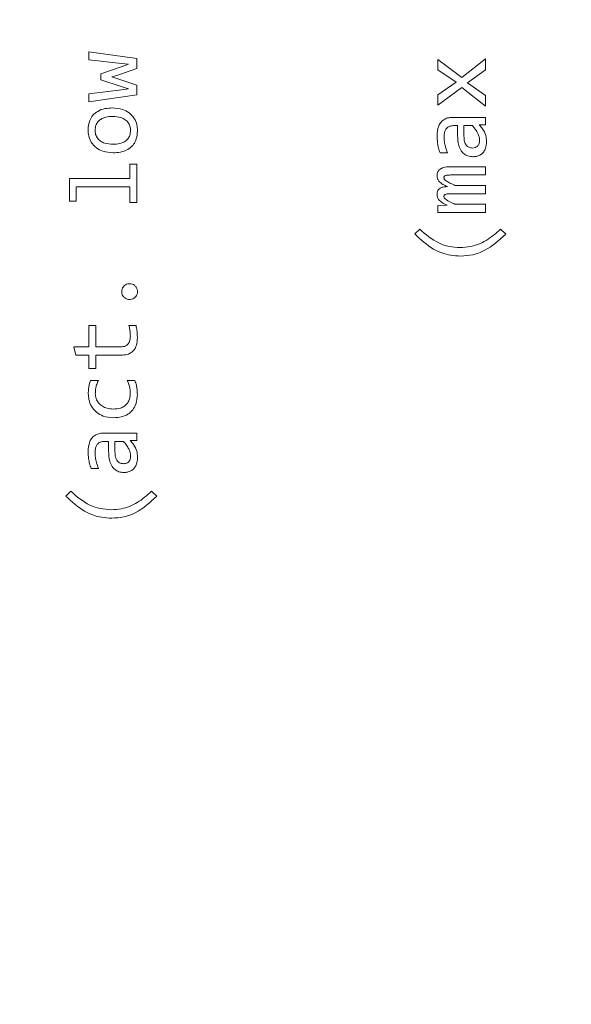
# Model space of a CAD drawing. Header units: millimetres. Extents: x 0 to 420, y 0 to 297.
# Tile 72 of 86: x 215.72 to 217.9, y 209.46 to 213.35. Entities that reach past the tile are written whole.
import ezdxf

# ---------------------------------------------------------------- set-up
doc = ezdxf.new("R2010")
doc.units = ezdxf.units.MM
doc.styles.add('SLDTEXTSTYLE0', font='TXT', dxfattribs={"width": 0.75})
doc.dimstyles.new('SLDDIMSTYLE0', dxfattribs={"dimtxt": 3.5, "dimasz": 3.302, "dimexe": 0, "dimexo": 0.0625, "dimgap": 0.875, "dimtad": 1, "dimlfac": 5, "dimrnd": 1e-09, "dimzin": 12, "dimdsep": 46, "dimtxsty": 'SLDTEXTSTYLE0', "dimsah": 1, "dimcen": 0.09, "dimadec": 0, "dimazin": 3, "dimtfac": 1, "dimtofl": 0, "dimtmove": 0, "dimatfit": 3, "dimfxl": 1, "dimfrac": 2, "dimtolj": 1, "dimtzin": 12, "dimarcsym": 0})

# ---------------------------------------------------------------- blocks, each defined once
blk = doc.blocks.new('_D_5')
at = {"color": 7, "linetype": 'Continuous', "lineweight": 0}
for p, q in [((192.2126, 242.4085), (294.6813, 242.4085)), ((293.6813, 181.2085), (293.6813, 242.4085)), ((192.2126, 181.2085), (294.6813, 181.2085))]:
    blk.add_line(p, q, dxfattribs=at)
for points in [[(293.6813, 242.4085), (293.1733, 239.1065), (294.1893, 239.1065)], [(293.6813, 181.2085), (294.1893, 184.5105), (293.1733, 184.5105)]]:
    blk.add_solid(points, dxfattribs=at)
at = {"color": 7, "linetype": 'Continuous', "lineweight": 0, "insert": (289.1696, 207.9293), "char_height": 3.5, "attachment_point": 1, "rotation": 90, "style": 'SLDTEXTSTYLE0'}
blk.add_mtext('306', dxfattribs=at)

msp = doc.modelspace()

# ---------------------------------------------------------------- linework, layer by layer
at = {"color": 7, "linetype": 'Continuous', "lineweight": 15}
for p, q in [((215.9922, 213.224), (216.1811, 213.1964)), ((215.9922, 213.1916), (215.9922, 213.224)), ((216.1215, 213.1768), (215.9922, 213.1916)), ((216.1811, 213.1964), (216.1811, 213.1568)), ((217.3729, 213.1928), (217.4676, 213.1218)), ((217.3729, 213.1522), (217.3729, 213.1928)), ((217.4676, 213.1218), (217.5617, 213.1958)), ((217.5617, 213.1958), (217.5617, 213.1524)), ((216.0391, 213.136), (216.1231, 213.1656)), ((216.1811, 213.1568), (216.1019, 213.1294)), ((216.148, 213.1742), (216.1215, 213.1768)), ((216.1231, 213.1656), (216.148, 213.1742)), ((217.4456, 213.1035), (217.3729, 213.1522)), ((217.5617, 213.1524), (217.4899, 213.1013)), ((216.0391, 213.1125), (216.0391, 213.136)), ((216.1242, 213.0849), (216.0391, 213.1125)), ((216.1019, 213.1294), (216.0828, 213.1241)), ((216.0828, 213.1241), (216.103, 213.1177)), ((216.103, 213.1177), (216.1811, 213.0915)), ((215.9922, 213.0578), (216.1204, 213.0735)), ((216.1204, 213.0735), (216.1491, 213.077)), ((216.1491, 213.077), (216.1242, 213.0849)), ((216.1811, 213.0915), (216.1811, 213.053)), ((217.3729, 213.0537), (217.4456, 213.1035)), ((217.467, 213.0819), (217.3729, 213.0118)), ((217.5617, 213.0085), (217.467, 213.0819)), ((217.4899, 213.1013), (217.5617, 213.0508)), ((215.9922, 213.0258), (215.9922, 213.0578)), ((216.1811, 213.053), (215.9922, 213.0258)), ((217.3729, 213.0118), (217.3729, 213.0537)), ((217.5617, 213.0508), (217.5617, 213.0085)), ((217.4315, 212.9642), (217.5617, 212.9642)), ((217.5617, 212.9642), (217.5617, 212.9349)), ((217.4507, 212.9314), (217.4341, 212.9314)), ((217.4507, 212.8922), (217.4507, 212.9314)), ((217.4758, 212.8897), (217.4758, 212.9314)), ((217.4758, 212.9314), (217.5093, 212.9314)), ((217.5617, 212.9349), (217.5364, 212.9342)), ((217.4108, 212.8243), (217.3812, 212.8243)), ((216.1537, 212.7786), (216.1811, 212.7786)), ((216.1537, 212.7224), (216.1537, 212.7786)), ((216.1811, 212.7786), (216.1811, 212.6272)), ((217.4242, 212.7692), (217.5617, 212.7692)), ((217.5617, 212.7692), (217.5617, 212.7363)), ((215.915, 212.7224), (216.1537, 212.7224)), ((215.915, 212.6333), (215.915, 212.7224)), ((217.5617, 212.7363), (217.426, 212.7363)), ((215.9419, 212.6893), (215.9419, 212.6333)), ((216.1537, 212.6893), (215.9419, 212.6893)), ((216.1537, 212.6272), (216.1537, 212.6893)), ((217.4403, 212.6951), (217.5617, 212.6951)), ((217.5617, 212.6951), (217.5617, 212.6623)), ((217.5617, 212.6623), (217.4295, 212.6623)), ((215.9419, 212.6333), (215.915, 212.6333)), ((216.1811, 212.6272), (216.1537, 212.6272)), ((217.3729, 212.6156), (217.4088, 212.6171)), ((217.3729, 212.5882), (217.3729, 212.6156)), ((217.4403, 212.6211), (217.5617, 212.6211)), ((217.5617, 212.6211), (217.5617, 212.5882)), ((217.5617, 212.5882), (217.3729, 212.5882)), ((217.2814, 212.5032), (217.3008, 212.5221)), ((217.6208, 212.5221), (217.6409, 212.5023)), ((215.9922, 212.1412), (216.0197, 212.1412)), ((215.9922, 212.0564), (215.9922, 212.1412)), ((216.0197, 212.1412), (216.0197, 212.0564)), ((216.1502, 212.1412), (216.1784, 212.1412)), ((215.9318, 212.0564), (215.9922, 212.0564)), ((215.9402, 212.0235), (215.9318, 212.0564)), ((215.9922, 212.0235), (215.9402, 212.0235)), ((215.9922, 211.9706), (215.9922, 212.0235)), ((216.0197, 212.0564), (216.1156, 212.0564)), ((216.0197, 212.0235), (216.0197, 211.9706)), ((216.1182, 212.0235), (216.0197, 212.0235)), ((216.0197, 211.9706), (215.9922, 211.9706)), ((215.9984, 211.9237), (216.0296, 211.9237)), ((216.1436, 211.9237), (216.174, 211.9237)), ((216.0508, 211.7156), (216.1811, 211.7156)), ((216.1811, 211.7156), (216.1811, 211.6863)), ((216.07, 211.6828), (216.0534, 211.6828)), ((216.07, 211.6436), (216.07, 211.6828)), ((216.0951, 211.6412), (216.0951, 211.6828)), ((216.0951, 211.6828), (216.1286, 211.6828)), ((216.1811, 211.6863), (216.1557, 211.6857)), ((216.0301, 211.5757), (216.0006, 211.5757)), ((215.9007, 211.4666), (215.9201, 211.4856)), ((216.2401, 211.4856), (216.2602, 211.4657))]:
    msp.add_line(p, q, dxfattribs=at)
for points, knots in [([(215.9887, 212.9148), (215.9897, 212.9275), (215.9914, 212.9484), (216.0068, 212.9737), (216.028, 212.9906), (216.0552, 213.0001), (216.0754, 213.001), (216.085, 213.0014)], [0, 0, 0, 0, 0.257559, 0.422803, 0.588348, 0.804268, 1, 1, 1, 1]), ([(216.085, 213.0014), (216.0985, 213.0004), (216.122, 212.9986), (216.1525, 212.9833), (216.1722, 212.9616), (216.1829, 212.9362), (216.1839, 212.919), (216.1844, 212.9108)], [0, 0, 0, 0, 0.267712, 0.463621, 0.660668, 0.83773, 1, 1, 1, 1]), ([(216.0164, 212.9128), (216.017, 212.9196), (216.018, 212.9316), (216.0266, 212.9468), (216.0401, 212.9584), (216.0606, 212.9667), (216.0772, 212.9675), (216.0865, 212.9679)], [0, 0, 0, 0, 0.201379, 0.354525, 0.507687, 0.724033, 1, 1, 1, 1]), ([(216.0865, 212.9679), (216.0973, 212.9672), (216.1145, 212.9662), (216.1363, 212.9559), (216.1496, 212.9423), (216.156, 212.9268), (216.1564, 212.917), (216.1566, 212.9128)], [0, 0, 0, 0, 0.320278, 0.512019, 0.705285, 0.875229, 1, 1, 1, 1]), ([(217.3693, 212.8904), (217.3702, 212.9041), (217.3714, 212.924), (217.3847, 212.9465), (217.3988, 212.9577), (217.4151, 212.9635), (217.4261, 212.964), (217.4315, 212.9642)], [0, 0, 0, 0, 0.37037, 0.53435, 0.69921, 0.852654, 1, 1, 1, 1]), ([(216.0876, 212.8242), (216.074, 212.8252), (216.0505, 212.8269), (216.0202, 212.8426), (216.0005, 212.8644), (215.99, 212.8898), (215.9891, 212.9068), (215.9887, 212.9148)], [0, 0, 0, 0, 0.268524, 0.465091, 0.662737, 0.841002, 1, 1, 1, 1]), ([(217.4341, 212.9314), (217.4291, 212.931), (217.4204, 212.9303), (217.4095, 212.9237), (217.4018, 212.9144), (217.3977, 212.9019), (217.3973, 212.8927), (217.3971, 212.888)], [0, 0, 0, 0, 0.229432, 0.401188, 0.573085, 0.781098, 1, 1, 1, 1]), ([(217.5093, 212.9314), (217.5173, 212.9216), (217.5284, 212.908), (217.5364, 212.8877), (217.5373, 212.8788), (217.5377, 212.8747)], [0, 0, 0, 0, 0.583989, 0.811532, 1, 1, 1, 1]), ([(217.5364, 212.9342), (217.5409, 212.9293), (217.5519, 212.9172), (217.5631, 212.8949), (217.5644, 212.8773), (217.565, 212.8695)], [0, 0, 0, 0, 0.2763975, 0.6760199, 1, 1, 1, 1]), ([(216.0865, 212.8577), (216.0757, 212.8584), (216.0585, 212.8594), (216.0367, 212.8697), (216.0235, 212.8832), (216.017, 212.8987), (216.0166, 212.9086), (216.0164, 212.9128)], [0, 0, 0, 0, 0.320305, 0.512044, 0.705288, 0.875231, 1, 1, 1, 1]), ([(216.1566, 212.9128), (216.1561, 212.906), (216.1551, 212.894), (216.1465, 212.8788), (216.1331, 212.8672), (216.1125, 212.859), (216.0959, 212.8581), (216.0865, 212.8577)], [0, 0, 0, 0, 0.201283, 0.353807, 0.506248, 0.721755, 1, 1, 1, 1]), ([(216.1844, 212.9108), (216.1833, 212.8981), (216.1816, 212.8772), (216.1663, 212.852), (216.1451, 212.8351), (216.1177, 212.8255), (216.0973, 212.8246), (216.0876, 212.8242)], [0, 0, 0, 0, 0.256896, 0.421187, 0.585672, 0.801734, 1, 1, 1, 1]), ([(217.3812, 212.8243), (217.3792, 212.8306), (217.375, 212.8433), (217.3706, 212.8654), (217.3698, 212.8812), (217.3693, 212.8904)], [0, 0, 0, 0, 0.296766, 0.593619, 1, 1, 1, 1]), ([(217.3971, 212.888), (217.3974, 212.8813), (217.3979, 212.8679), (217.4027, 212.8465), (217.4079, 212.8322), (217.4108, 212.8243)], [0, 0, 0, 0, 0.306037, 0.612041, 1, 1, 1, 1]), ([(217.5113, 212.8084), (217.5045, 212.8089), (217.492, 212.8099), (217.4758, 212.8189), (217.4628, 212.8332), (217.4522, 212.8581), (217.4513, 212.8791), (217.4507, 212.8922)], [0, 0, 0, 0, 0.173723, 0.318793, 0.463557, 0.665146, 1, 1, 1, 1]), ([(217.5102, 212.843), (217.5076, 212.8431), (217.5027, 212.8434), (217.4958, 212.8455), (217.4898, 212.8491), (217.4847, 212.8542), (217.4807, 212.8609), (217.4765, 212.8728), (217.4761, 212.8827), (217.4758, 212.8897)], [0, 0, 0, 0, 0.1165, 0.223421, 0.326257, 0.431114, 0.549882, 0.681577, 1, 1, 1, 1]), ([(217.5377, 212.8747), (217.5374, 212.8699), (217.537, 212.8629), (217.5333, 212.8547), (217.5298, 212.8502), (217.5256, 212.8469), (217.5193, 212.8437), (217.5139, 212.8433), (217.5102, 212.843)], [0, 0, 0, 0, 0.30439, 0.434564, 0.55758, 0.663018, 0.768967, 1, 1, 1, 1]), ([(217.565, 212.8695), (217.5643, 212.8589), (217.5631, 212.8428), (217.5521, 212.8242), (217.5396, 212.8142), (217.5253, 212.8092), (217.5158, 212.8087), (217.5113, 212.8084)], [0, 0, 0, 0, 0.340439, 0.514982, 0.690681, 0.850953, 1, 1, 1, 1]), ([(217.3693, 212.7335), (217.3695, 212.7363), (217.3698, 212.7417), (217.3724, 212.7492), (217.3769, 212.7556), (217.3857, 212.7627), (217.402, 212.7684), (217.4162, 212.7689), (217.4242, 212.7692)], [0, 0, 0, 0, 0.113763, 0.217831, 0.319084, 0.424917, 0.673888, 1, 1, 1, 1]), ([(217.4103, 212.6903), (217.4043, 212.6931), (217.3921, 212.6987), (217.378, 212.709), (217.3703, 212.7217), (217.3697, 212.7294), (217.3693, 212.7335)], [0, 0, 0, 0, 0.316252, 0.635744, 0.810018, 1, 1, 1, 1]), ([(217.426, 212.7363), (217.4213, 212.7363), (217.4144, 212.7362), (217.4058, 212.7349), (217.4012, 212.7333), (217.3984, 212.7312), (217.397, 212.7287), (217.3967, 212.7266), (217.3967, 212.7254), (217.3967, 212.7253)], [0, 0, 0, 0, 0.40865, 0.5947, 0.749919, 0.823466, 0.897774, 0.988776, 1, 1, 1, 1]), ([(217.3967, 212.7253), (217.3968, 212.7241), (217.397, 212.7217), (217.3997, 212.7173), (217.412, 212.7076), (217.4268, 212.7016), (217.4388, 212.6958), (217.4403, 212.6951)], [0, 0, 0, 0, 0.065097, 0.130117, 0.275743, 0.908189, 1, 1, 1, 1]), ([(217.3693, 212.659), (217.3697, 212.6632), (217.3702, 212.6703), (217.3752, 212.679), (217.3826, 212.6852), (217.3947, 212.6896), (217.4045, 212.69), (217.4103, 212.6903)], [0, 0, 0, 0, 0.213058, 0.357297, 0.501567, 0.700947, 1, 1, 1, 1]), ([(217.4088, 212.6171), (217.4028, 212.62), (217.3908, 212.6259), (217.3767, 212.6363), (217.3701, 212.6487), (217.3696, 212.6556), (217.3693, 212.659)], [0, 0, 0, 0, 0.328239, 0.660031, 0.837065, 1, 1, 1, 1]), ([(217.4295, 212.6623), (217.425, 212.6622), (217.416, 212.6621), (217.4058, 212.6611), (217.4, 212.6584), (217.3981, 212.6566), (217.3969, 212.6541), (217.3968, 212.6522), (217.3967, 212.651)], [0, 0, 0, 0, 0.3527377, 0.7072681, 0.7880407, 0.8488373, 0.9098693, 1, 1, 1, 1]), ([(217.3967, 212.651), (217.3968, 212.6499), (217.397, 212.6475), (217.3997, 212.643), (217.4121, 212.6332), (217.4268, 212.627), (217.439, 212.6217), (217.4403, 212.6211)], [0, 0, 0, 0, 0.064617, 0.12896, 0.276244, 0.918796, 1, 1, 1, 1]), ([(217.463, 212.4157), (217.4496, 212.4164), (217.4124, 212.4184), (217.3456, 212.4428), (217.3047, 212.4812), (217.2814, 212.5032)], [0, 0, 0, 0, 0.194009, 0.539778, 1, 1, 1, 1]), ([(217.3008, 212.5221), (217.3247, 212.5015), (217.3597, 212.4714), (217.4174, 212.4518), (217.4462, 212.4501), (217.4606, 212.4492)], [0, 0, 0, 0, 0.520444, 0.760301, 1, 1, 1, 1]), ([(217.4606, 212.4492), (217.474, 212.45), (217.51, 212.4521), (217.5675, 212.4749), (217.6027, 212.506), (217.6208, 212.5221)], [0, 0, 0, 0, 0.222888, 0.59832, 1, 1, 1, 1]), ([(217.6409, 212.5023), (217.6144, 212.4779), (217.5759, 212.4424), (217.5111, 212.4189), (217.479, 212.4167), (217.463, 212.4157)], [0, 0, 0, 0, 0.525728, 0.763803, 1, 1, 1, 1]), ([(216.1218, 212.2752), (216.1221, 212.2786), (216.1227, 212.2855), (216.1279, 212.2948), (216.1358, 212.302), (216.1447, 212.306), (216.1508, 212.3063), (216.1533, 212.3065)], [0, 0, 0, 0, 0.205918, 0.418714, 0.63411, 0.845751, 1, 1, 1, 1]), ([(216.1533, 212.3065), (216.1567, 212.3062), (216.1635, 212.3056), (216.1727, 212.3003), (216.1798, 212.2925), (216.1838, 212.2836), (216.1842, 212.2777), (216.1844, 212.2752)], [0, 0, 0, 0, 0.207736, 0.417784, 0.633129, 0.848746, 1, 1, 1, 1]), ([(216.1533, 212.2439), (216.1499, 212.2442), (216.1429, 212.2448), (216.1334, 212.25), (216.1262, 212.258), (216.1223, 212.2669), (216.1219, 212.2728), (216.1218, 212.2752)], [0, 0, 0, 0, 0.205659, 0.424884, 0.638637, 0.853279, 1, 1, 1, 1]), ([(216.1844, 212.2752), (216.1841, 212.2718), (216.1835, 212.2649), (216.1782, 212.2556), (216.1703, 212.2484), (216.1615, 212.2444), (216.1556, 212.2441), (216.1533, 212.2439)], [0, 0, 0, 0, 0.20746, 0.423903, 0.637465, 0.856198, 1, 1, 1, 1]), ([(216.1559, 212.0991), (216.1558, 212.1025), (216.1556, 212.1112), (216.1538, 212.1253), (216.1514, 212.1359), (216.1502, 212.1412)], [0, 0, 0, 0, 0.2351, 0.616164, 1, 1, 1, 1]), ([(216.1784, 212.1412), (216.1798, 212.1347), (216.1822, 212.1237), (216.1835, 212.1078), (216.1836, 212.0986), (216.1837, 212.0941)], [0, 0, 0, 0, 0.421428, 0.710168, 1, 1, 1, 1]), ([(216.1156, 212.0564), (216.1212, 212.0567), (216.1305, 212.0572), (216.1422, 212.063), (216.15, 212.0714), (216.1552, 212.0839), (216.1557, 212.0936), (216.1559, 212.0991)], [0, 0, 0, 0, 0.249908, 0.409055, 0.569008, 0.754577, 1, 1, 1, 1]), ([(216.1837, 212.0941), (216.1832, 212.0835), (216.1823, 212.0669), (216.1729, 212.0459), (216.1603, 212.0333), (216.1415, 212.0248), (216.1272, 212.024), (216.1182, 212.0235)], [0, 0, 0, 0, 0.284267, 0.448362, 0.613857, 0.758015, 1, 1, 1, 1]), ([(215.9895, 211.8717), (215.9897, 211.8784), (215.9901, 211.8905), (215.9929, 211.908), (215.9965, 211.9184), (215.9984, 211.9237)], [0, 0, 0, 0, 0.377587, 0.686111, 1, 1, 1, 1]), ([(216.0296, 211.9237), (216.0271, 211.9181), (216.0221, 211.9073), (216.018, 211.8899), (216.0176, 211.8782), (216.0173, 211.8723)], [0, 0, 0, 0, 0.345669, 0.668672, 1, 1, 1, 1]), ([(216.1557, 211.8737), (216.1554, 211.8797), (216.1549, 211.8913), (216.1506, 211.9082), (216.146, 211.9185), (216.1436, 211.9237)], [0, 0, 0, 0, 0.347828, 0.670047, 1, 1, 1, 1]), ([(216.174, 211.9237), (216.1761, 211.9173), (216.1801, 211.9055), (216.1831, 211.8873), (216.1835, 211.8756), (216.1837, 211.8697)], [0, 0, 0, 0, 0.363606, 0.679686, 1, 1, 1, 1]), ([(216.0885, 211.7765), (216.0749, 211.7776), (216.051, 211.7796), (216.0208, 211.7969), (216.0012, 211.8201), (215.991, 211.8463), (215.99, 211.8638), (215.9895, 211.8717)], [0, 0, 0, 0, 0.2637604, 0.4616072, 0.6601285, 0.8465928, 1, 1, 1, 1]), ([(216.0173, 211.8723), (216.018, 211.8655), (216.0192, 211.852), (216.0296, 211.8341), (216.0449, 211.8207), (216.0647, 211.8121), (216.0794, 211.8111), (216.0874, 211.8106)], [0, 0, 0, 0, 0.194764, 0.389015, 0.578648, 0.771764, 1, 1, 1, 1]), ([(216.0874, 211.8106), (216.0973, 211.8112), (216.1134, 211.8121), (216.1337, 211.8217), (216.1463, 211.8349), (216.1544, 211.8528), (216.1553, 211.8661), (216.1557, 211.8737)], [0, 0, 0, 0, 0.279312, 0.452143, 0.625984, 0.786545, 1, 1, 1, 1]), ([(216.1837, 211.8697), (216.1828, 211.8561), (216.1813, 211.8338), (216.1664, 211.8062), (216.147, 211.7891), (216.1202, 211.7782), (216.1003, 211.7771), (216.0885, 211.7765)], [0, 0, 0, 0, 0.267224, 0.436791, 0.606969, 0.767684, 1, 1, 1, 1]), ([(215.9887, 211.6418), (215.9895, 211.6556), (215.9907, 211.6754), (216.004, 211.6979), (216.0181, 211.7091), (216.0344, 211.7149), (216.0454, 211.7154), (216.0508, 211.7156)], [0, 0, 0, 0, 0.370365, 0.534357, 0.699214, 0.852656, 1, 1, 1, 1]), ([(216.0534, 211.6828), (216.0485, 211.6824), (216.0397, 211.6817), (216.0288, 211.6752), (216.0211, 211.6659), (216.017, 211.6533), (216.0166, 211.6441), (216.0164, 211.6394)], [0, 0, 0, 0, 0.229439, 0.4012, 0.573073, 0.781093, 1, 1, 1, 1]), ([(216.1286, 211.6828), (216.133, 211.6777), (216.141, 211.6684), (216.1496, 211.6539), (216.1555, 211.6401), (216.1565, 211.6309), (216.157, 211.6262)], [0, 0, 0, 0, 0.310157, 0.57263, 0.782053, 1, 1, 1, 1]), ([(216.1557, 211.6857), (216.1602, 211.6807), (216.1712, 211.6686), (216.1824, 211.6463), (216.1837, 211.6287), (216.1844, 211.6209)], [0, 0, 0, 0, 0.276397, 0.67602, 1, 1, 1, 1]), ([(216.0006, 211.5757), (215.9985, 211.582), (215.9943, 211.5947), (215.9899, 211.6169), (215.9891, 211.6327), (215.9887, 211.6418)], [0, 0, 0, 0, 0.296765, 0.593624, 1, 1, 1, 1]), ([(216.0164, 211.6394), (216.0167, 211.6327), (216.0172, 211.6193), (216.022, 211.5979), (216.0272, 211.5837), (216.0301, 211.5757)], [0, 0, 0, 0, 0.306037, 0.612041, 1, 1, 1, 1]), ([(216.1306, 211.5598), (216.1238, 211.5603), (216.1113, 211.5613), (216.0951, 211.5703), (216.0821, 211.5846), (216.0715, 211.6095), (216.0706, 211.6305), (216.07, 211.6436)], [0, 0, 0, 0, 0.1737205, 0.3187891, 0.463568, 0.6651537, 1, 1, 1, 1]), ([(216.1295, 211.5944), (216.1252, 211.5948), (216.1177, 211.5954), (216.1084, 211.6008), (216.1012, 211.6092), (216.0959, 211.623), (216.0954, 211.6344), (216.0951, 211.6412)], [0, 0, 0, 0, 0.193364, 0.338189, 0.482806, 0.690675, 1, 1, 1, 1]), ([(216.157, 211.6262), (216.1568, 211.6216), (216.1564, 211.6139), (216.1517, 211.6042), (216.1453, 211.598), (216.1374, 211.5949), (216.1321, 211.5946), (216.1295, 211.5944)], [0, 0, 0, 0, 0.288068, 0.477602, 0.668483, 0.833984, 1, 1, 1, 1]), ([(216.1844, 211.6209), (216.1836, 211.6103), (216.1824, 211.5943), (216.1714, 211.5756), (216.159, 211.5656), (216.1447, 211.5606), (216.1352, 211.5601), (216.1306, 211.5598)], [0, 0, 0, 0, 0.340441, 0.514985, 0.69071, 0.850952, 1, 1, 1, 1]), ([(215.9201, 211.4856), (215.944, 211.4649), (215.979, 211.4348), (216.0367, 211.4153), (216.0655, 211.4135), (216.0799, 211.4126)], [0, 0, 0, 0, 0.520453, 0.760314, 1, 1, 1, 1]), ([(216.0799, 211.4126), (216.0933, 211.4134), (216.1293, 211.4155), (216.1868, 211.4384), (216.222, 211.4695), (216.2401, 211.4856)], [0, 0, 0, 0, 0.222901, 0.598326, 1, 1, 1, 1]), ([(216.0823, 211.3791), (216.0689, 211.3798), (216.0317, 211.3818), (215.9649, 211.4062), (215.9241, 211.4447), (215.9007, 211.4666)], [0, 0, 0, 0, 0.194006, 0.539772, 1, 1, 1, 1]), ([(216.2602, 211.4657), (216.2337, 211.4413), (216.1952, 211.4058), (216.1304, 211.3823), (216.0983, 211.3802), (216.0823, 211.3791)], [0, 0, 0, 0, 0.525722, 0.763801, 1, 1, 1, 1])]:
    msp.add_open_spline(points, degree=3, knots=knots, dxfattribs=at)

# ---------------------------------------------------------------- dimensions: what is measured, and where the dimension line sits
at = {"color": 7, "linetype": 'Continuous', "lineweight": 0}
dim = msp.add_linear_dim(base=(293.6813, 242.4085), p1=(191.2126, 181.2085), p2=(191.2126, 242.4085), angle=90, dimstyle='SLDDIMSTYLE0', dxfattribs=at)
dim.commit()
dim.dimension.update_dxf_attribs({"geometry": '_D_5', "text_midpoint": (293.6813, 211.8085), "dimtype": 160})

doc.saveas('drawing.dxf')
